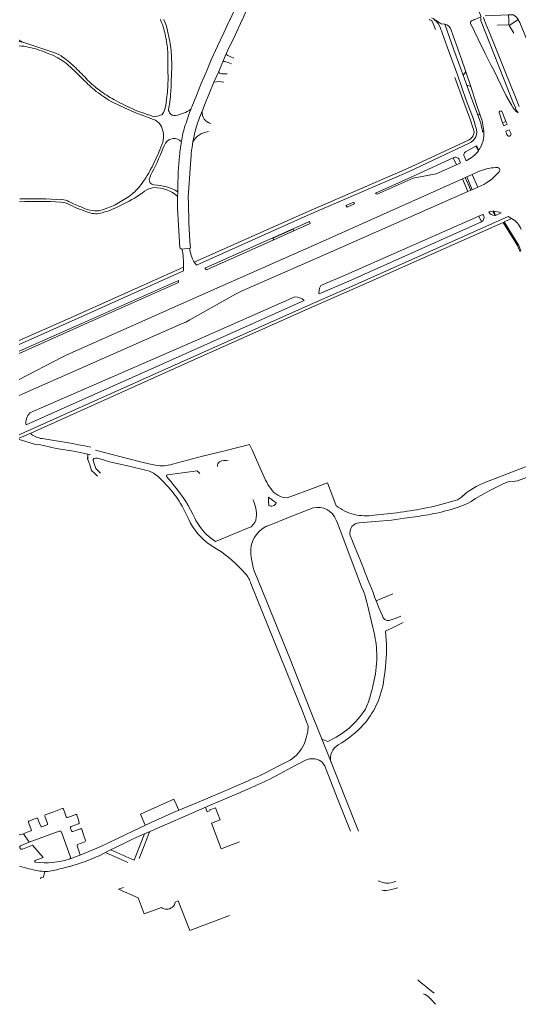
# Model space of a CAD drawing. Extents: x 145000 to 155000, y 457500 to 470000.
# Tile 6 of 256: x 146000 to 146246, y 458014 to 458500. Entities that reach past the tile are written whole.
import ezdxf

# ---------------------------------------------------------------- set-up
doc = ezdxf.new("R2010")
doc.units = 0
doc.header["$LTSCALE"] = 0.2
doc.header["$MEASUREMENT"] = 0
doc.layers.add('kant verharding', color=252, linetype='Continuous', lineweight=0)

msp = doc.modelspace()

# ---------------------------------------------------------------- linework, layer by layer
at = {"layer": 'kant verharding', "lineweight": 0}
for p, q in [((146227.46, 458500), (146243.5, 458459.53)), ((146241.36, 458502.4), (146241.44, 458500)), ((146245.91, 458500), (146246.03, 458500.08)), ((146214.89, 458471.47), (146219.3, 458459.38)), ((146223.29, 458460.83), (146226.32, 458452.57)), ((146240.21, 458462.49), (146242.98, 458457.73)), ((146244.72, 458461.76), (146246.54, 458457.18)), ((146225.64, 458458.24), (146227.41, 458452.89)), ((146243.5, 458459.53), (146244.73, 458456.48)), ((146238.46, 458449.15), (146240.08, 458449.83)), ((146219.62, 458432.37), (146220.44, 458430.46)), ((146223.49, 458423.71), (146227.44, 458425.45)), ((146221.35, 458415.25), (146222.75, 458415.87)), ((146226.73, 458403.1), (146228.74, 458403.98)), ((146234.93, 458403.5), (146237.77, 458404.72)), ((146033.76, 458285.71), (146035.08, 458285.4)), ((146004.86, 458094.25), (146019.66, 458099.74)), ((146020.77, 458099.22), (146025.32, 458086.96)), ((146042.48, 458089.18), (146053.57, 458084.3))]:
    msp.add_line(p, q, dxfattribs=at)
at = {"layer": 'kant verharding', "lineweight": 0, "flags": 128}
for points in [[(146128.45, 458751.13), (146128.65, 458750.6), (146128.86, 458750.07), (146132.72, 458740.04), (146136.58, 458730), (146142.5, 458715.05), (146148.42, 458700.1), (146164.05, 458660.96), (146174.83, 458634.24), (146183.34, 458613.1), (146191.45, 458592.53), (146201.88, 458566.42), (146209.91, 458546.42), (146217.95, 458526.42), (146222.9, 458513.89), (146227.85, 458501.37), (146226.26, 458500.73), (146224.67, 458500.08), (146224.57, 458500.04), (146224.46, 458500)], [(146110.02, 458500), (146110.04, 458500.04), (146110.05, 458500.08), (146111.52, 458503.19), (146112.98, 458506.3), (146115.76, 458511.98), (146118.54, 458517.66), (146121.35, 458523.28), (146124.16, 458528.89), (146125.71, 458532.03), (146127.27, 458535.17)], [(146103.95, 458500), (146103.97, 458500.04), (146103.99, 458500.08), (146106.54, 458505.46), (146109.1, 458510.83), (146111.92, 458516.51), (146114.74, 458522.19), (146116.11, 458524.95), (146117.48, 458527.72)], [(146069.69, 458500.08), (146069.7, 458500.04), (146069.72, 458500)], [(146069.72, 458500), (146070.24, 458498.61), (146070.75, 458497.22)], [(146071.37, 458500.08), (146071.39, 458500.04), (146071.4, 458500)], [(146071.4, 458500), (146072.02, 458498.38), (146072.6, 458496.74)], [(146082.27, 458448.98), (146083, 458451.14), (146083.73, 458453.28), (146084.15, 458454.49), (146084.58, 458455.69), (146084.85, 458456.39), (146085.12, 458457.1), (146086.24, 458459.87), (146087.36, 458462.64), (146088.59, 458465.56), (146089.82, 458468.48), (146091.23, 458471.85), (146092.64, 458475.22), (146093.69, 458477.7), (146094.73, 458480.18), (146097.81, 458486.87), (146100.88, 458493.55), (146102.42, 458496.78), (146103.95, 458500)], [(146088.89, 458451.75), (146090.34, 458455.17), (146091.66, 458458.63), (146093.84, 458463.9), (146096.03, 458469.15), (146098.21, 458474.16), (146100.4, 458479.18), (146101.66, 458482.04), (146102.91, 458484.9), (146106.46, 458492.45), (146110.02, 458500)], [(146202.27, 458500.08), (146202.34, 458500.04), (146202.41, 458500)], [(146202.41, 458500), (146202.97, 458499.73), (146203.55, 458499.52)], [(146203.43, 458500.97), (146204.13, 458500.55), (146204.78, 458500.08), (146204.83, 458500.04), (146204.89, 458500)], [(146205.14, 458500), (146208.21, 458498.02), (146209.92, 458497.73)], [(146223.48, 458499.6), (146223.97, 458499.8), (146224.46, 458500)], [(146227.44, 458501.23), (146227.67, 458500.66), (146227.9, 458500.08), (146227.92, 458500.04), (146227.93, 458500)], [(146229.36, 458500), (146229.35, 458500.04), (146229.33, 458500.08), (146229.14, 458500.55), (146228.95, 458501.02), (146229.04, 458501.05), (146229.13, 458501.09)], [(146229.36, 458500), (146231.8, 458493.93), (146234.25, 458487.86), (146239.48, 458474.71), (146244.72, 458461.76)], [(146229.86, 458501.88), (146241.38, 458502.4), (146243.02, 458502.42), (146243.76, 458502.41), (146245.29, 458501.26), (146246.05, 458500.04), (146246.08, 458500)], [(146235.83, 458497.36), (146241.52, 458497.49), (146241.44, 458500)], [(146245.91, 458500), (146241.61, 458497.06), (146244.03, 458493.31)], [(146246.08, 458500), (146246.87, 458498.65), (146247.65, 458496.98), (146254.15, 458480.93), (146259.05, 458468.87), (146265.82, 458471.64)], [(146072.6, 458496.74), (146073.5, 458493.03), (146074.28, 458489.3)], [(146203.55, 458499.52), (146204.46, 458497.33), (146205.37, 458495.15)], [(146207.79, 458495.76), (146209.42, 458491.22), (146211.05, 458486.68), (146216.24, 458472.73), (146220.5, 458460.27)], [(146209.89, 458497.73), (146214.43, 458485.2), (146218.97, 458472.67), (146223.29, 458460.83)], [(146213.07, 458494.91), (146217.95, 458481.02), (146222.82, 458467.12), (146225.64, 458458.24)], [(146222.85, 458497.55), (146226.35, 458490.42), (146229.86, 458483.29), (146231.34, 458480.38), (146232.82, 458477.47), (146234.36, 458474.43), (146235.9, 458471.39), (146240.21, 458462.49)], [(146000, 458489.33), (146000.07, 458489.31), (146001.21, 458488.89), (146001.28, 458489.1), (146001.36, 458489.31), (146000.2, 458489.77), (146000.13, 458489.79), (146000.07, 458489.82), (146000, 458489.84)], [(146001.28, 458489.08), (146009.2, 458486.45), (146017.12, 458483.82)], [(146073.31, 458482.49), (146073.36, 458478.03), (146073.37, 458473.57)], [(146102.88, 458482.28), (146104.4, 458481.68), (146105.93, 458481.08)], [(146025.12, 458476.74), (146028.37, 458473.65), (146031.53, 458470.47)], [(146101.43, 458479.34), (146103.07, 458478.81), (146104.7, 458478.28)], [(146099.8, 458473.34), (146101.19, 458473.34), (146102.57, 458473.34)], [(146219.01, 458472.6), (146219.67, 458473.44), (146220.34, 458474.28)], [(146220.77, 458467.75), (146221.82, 458467.42), (146222.86, 458467.09)], [(146072.23, 458457.56), (146072.72, 458460.93), (146073.12, 458464.3)], [(146073.75, 458456.48), (146074.21, 458459.33), (146074.54, 458462.18)], [(146046.38, 458459.09), (146051.65, 458456.64), (146056.95, 458454.26)], [(146219.3, 458459.38), (146222.68, 458450.47), (146223.77, 458446.9)], [(146220.5, 458460.27), (146224.05, 458450.95), (146225.24, 458446.9)], [(146056.96, 458454.27), (146061.54, 458452.5), (146066.17, 458450.83)], [(146236.74, 458454.18), (146238.46, 458449.15), (146239, 458447.69), (146240.66, 458448.44), (146240.08, 458449.83), (146238.34, 458454.06), (146237.98, 458454.76)], [(146242.42, 458444.07), (146241.75, 458445.75), (146239.97, 458444.94), (146240.6, 458443.43)], [(146070.77, 458436.34), (146071.45, 458437.71), (146072.13, 458439.07)], [(146221.91, 458440.74), (146191.48, 458426.64), (146141.38, 458404.93), (146086.34, 458380.32), (146087.52, 458378.98), (146142.11, 458403.37), (146192.3, 458425.13), (146221.9, 458439.08)], [(146220.17, 458434.82), (146225.2, 458437.57), (146225.62, 458437.79), (146226.72, 458435.68), (146226.47, 458435.29), (146225.2, 458437.57)], [(146078.46, 458424.94), (146078.74, 458428.89), (146079.06, 458432.84)], [(146175.79, 458414.5), (146193.67, 458422.53), (146214.05, 458431.89), (146215.65, 458428.48), (146205.71, 458424.05), (146194.31, 458421.77), (146176.53, 458413.98)], [(146083.39, 458412.5), (146084.15, 458424.15), (146084.6, 458431.27)], [(146215.65, 458428.48), (146217.69, 458429.39), (146217, 458430.92)], [(146064.23, 458421.66), (146064.51, 458422.4), (146064.78, 458423.14)], [(146078.04, 458409.81), (146078.19, 458417.37), (146078.46, 458424.93)], [(146218.61, 458421.53), (146219.98, 458422.14), (146220.74, 458422.48), (146223.45, 458416.13), (146222.75, 458415.87), (146219.98, 458422.14)], [(146220.74, 458422.48), (146223.49, 458423.71), (146226.26, 458417.38), (146223.45, 458416.13)], [(146000, 458314.68), (146080.12, 458349.91), (146082.12, 458350.86), (146084.08, 458351.89), (146106.6, 458364.62), (146108.27, 458365.5), (146109.95, 458366.33), (146156.49, 458386.65), (146221.35, 458415.25), (146218.61, 458421.53), (146148.51, 458390.18), (146090.47, 458364.49), (146023.15, 458334.46), (146020.86, 458333.35), (146000, 458322.55)], [(146165.3, 458409.11), (146164.97, 458409.96), (146161.17, 458408.31), (146161.74, 458407.52), (146165.3, 458409.11)], [(146000, 458295.3), (146002.5, 458296.42), (146086.08, 458333.92), (146145.1, 458360.21), (146165.7, 458369.22), (146241.18, 458402.92), (146242.89, 458401.99), (146239.15, 458400.28), (146246.42, 458388.66), (146247.51, 458386.03)], [(146039.42, 458405.68), (146041.54, 458406.4), (146043.64, 458407.13)], [(146227.95, 458400.27), (146226.73, 458403.1), (146161.13, 458374.21), (146148.77, 458368.94), (146148.17, 458367.5), (146147.75, 458365.32), (146147.9, 458364.71), (146162.65, 458371.01), (146227.95, 458400.27)], [(146231.65, 458405.17), (146233.69, 458405.48), (146234.09, 458405.48), (146234.93, 458403.5), (146234.55, 458403.45), (146233.69, 458405.48)], [(146005.67, 458296.13), (146086.4, 458332.34), (146145.89, 458358.84), (146166.88, 458368.14), (146238.64, 458399.99), (146245.78, 458388.68), (146247.07, 458385.53)], [(146135.47, 458395.85), (146143.58, 458399.43), (146143.2, 458400.52), (146091.59, 458377.38), (146092.42, 458376.59), (146125.53, 458391.39), (146125.14, 458392.21), (146135.1, 458396.69), (146135.47, 458395.85), (146125.53, 458391.39)], [(146079.28, 458387.53), (146080.27, 458386.86), (146084.09, 458387.31), (146084.44, 458387.41)], [(146000, 458339.81), (146029.07, 458352.78), (146081.08, 458376.08), (146081.07, 458378), (146028.2, 458354.29), (146000, 458341.71)], [(146000, 458335.31), (146031.21, 458349.26), (146078.48, 458370.35), (146078.53, 458371.44), (146031.19, 458350.39), (146000, 458336.45)], [(146003.35, 458300.13), (146089.59, 458338.59), (146140.5, 458361.47)], [(146005.17, 458306.12), (146087.89, 458342.15), (146135.92, 458363.3)], [(146000, 458293.57), (146005.67, 458296.13), (146005.95, 458295.49)], [(146000, 458292.92), (146008.73, 458290.24), (146009.91, 458290.42), (146018.17, 458288.47), (146026.92, 458287.1), (146033.76, 458285.71), (146033.6, 458283.09)], [(146037.62, 458287.59), (146049.02, 458284.67), (146060.41, 458281.75), (146063.85, 458281), (146067.28, 458280.25)], [(146075.56, 458280.73), (146082.98, 458282.73), (146090.41, 458284.73), (146102.02, 458287.56), (146113.63, 458290.39), (146114.23, 458289.1), (146114.83, 458287.81), (146118.16, 458280.35), (146121.49, 458272.88)], [(146229.68, 458271.67), (146249.81, 458279.46), (146269.95, 458287.24), (146271.23, 458284.38), (146272.51, 458281.52), (146268.57, 458279.99), (146264.64, 458278.47), (146262.73, 458278.35), (146260.83, 458278.22), (146253.3, 458275.36), (146245.78, 458272.49), (146243.43, 458272.28), (146241.08, 458272.07)], [(146038.64, 458274.91), (146037.17, 458276.31), (146035.71, 458277.72), (146034.78, 458280.41), (146033.84, 458283.11), (146033.88, 458283.59), (146033.93, 458284.07)], [(146036.49, 458282.55), (146037.16, 458280.56), (146037.83, 458278.57), (146038.93, 458277.46), (146040.02, 458276.35)], [(146036.8, 458283.58), (146037.64, 458283.72), (146038.5, 458283.73)], [(146038.5, 458283.73), (146041.52, 458282.84), (146044.53, 458281.95), (146052.75, 458280.07), (146060.97, 458278.19)], [(146073.16, 458275.43), (146080.5, 458276.42), (146087.85, 458277.4), (146088.47, 458276.74), (146089.1, 458276.09)], [(146072.84, 458274.55), (146074.7, 458272.26), (146076.57, 458269.96)], [(146132.1, 458264.12), (146142.04, 458267.84), (146151.98, 458271.55), (146154.17, 458265.91), (146156.36, 458260.26)], [(146122.93, 458264.45), (146122.99, 458262.45), (146123.05, 458260.46)], [(146123.03, 458264.41), (146124.9, 458263.02), (146126.78, 458261.62)], [(146219.96, 458260.8), (146221.46, 458261.59), (146222.96, 458262.38)], [(146121.67, 458249.99), (146121.96, 458250.13), (146122.25, 458250.26), (146133.6, 458254.71), (146144.95, 458259.15)], [(146175.05, 458255.62), (146179.82, 458256.1), (146184.59, 458256.58), (146186.34, 458256.84), (146188.1, 458257.09)], [(146213.11, 458258.44), (146216.55, 458259.56), (146219.96, 458260.8)], [(146083.61, 458253.49), (146084.51, 458251.71), (146085.53, 458249.99)], [(146156.37, 458253.2), (146156.98, 458251.59), (146157.6, 458249.98), (146163.24, 458235.13), (146168.89, 458220.28), (146169.74, 458218.08), (146170.6, 458215.89), (146171.18, 458213.62), (146171.77, 458211.34), (146173.09, 458205.76), (146174.4, 458200.18)], [(146167.61, 458251.82), (146175.61, 458252.47), (146183.61, 458253.12), (146190.11, 458254.05), (146196.6, 458254.98), (146199.15, 458255.41), (146201.71, 458255.84)], [(146096.78, 458242.68), (146105.54, 458246.25), (146114.3, 458249.82), (146114.4, 458249.9), (146114.5, 458249.99)], [(146117.9, 458223.41), (146125.74, 458203.98), (146133.58, 458184.54), (146143.69, 458159.14), (146153.8, 458133.73), (146160.58, 458116.71), (146167.36, 458099.69)], [(146114.32, 458221.84), (146125.83, 458193.41), (146137.34, 458164.98), (146139.72, 458158.89), (146142.1, 458152.81)], [(146184.36, 458216.73), (146176.11, 458213.36), (146177.61, 458209.65), (146179.11, 458205.94)], [(146182.5, 458203.64), (146185.39, 458204.72), (146188.29, 458205.81)], [(146180.69, 458198.42), (146185.07, 458200.54), (146189.46, 458202.66)], [(146179.9, 458174.71), (146180.3, 458177.79), (146180.7, 458180.88)], [(146149.12, 458145.19), (146150.65, 458144.62), (146152.18, 458144.05)], [(146123.87, 458129.78), (146128.74, 458132.28), (146133.61, 458134.78)], [(146126.69, 458127.09), (146133.97, 458130.91), (146141.24, 458134.72)], [(146151.03, 458130.93), (146157.18, 458115.36), (146163.34, 458099.78)], [(146039.36, 458087.61), (146044.09, 458089.98), (146048.81, 458092.36), (146052.18, 458093.98), (146055.56, 458095.6), (146056.98, 458096.27), (146058.41, 458096.94), (146061.86, 458098.45), (146065.32, 458099.96), (146090.11, 458110.78), (146095.07, 458112.82), (146107.76, 458118.27), (146114.23, 458121.2)], [(146075.65, 458108.75), (146083.22, 458111.89), (146090.78, 458115.04), (146101.85, 458119.84), (146112.92, 458124.64)], [(146062.16, 458102.71), (146059.88, 458108.21), (146061.65, 458109.01), (146076.32, 458115.56), (146077.43, 458113.14), (146078.8, 458110.05)], [(146091.83, 458111.49), (146092.64, 458109.24), (146094.21, 458109.89), (146094.07, 458110.22), (146096.77, 458111.2), (146099.04, 458105.31), (146094.9, 458103.65), (146099.68, 458091.03), (146108.73, 458094.52)], [(146012.55, 458107.1), (146013.22, 458105.27), (146013.89, 458103.45)], [(146012.84, 458107.74), (146017.01, 458109.33), (146021.18, 458110.91)], [(146021.82, 458110.61), (146022.52, 458108.73), (146023.21, 458106.84)], [(146023.84, 458106.54), (146025.83, 458107.22), (146027.83, 458107.91)], [(146025.04, 458086.1), (146027.68, 458087.1), (146030.32, 458088.09), (146040.17, 458092.18), (146052.61, 458098.14), (146065.04, 458104.09), (146075.65, 458108.75)], [(146028.47, 458107.59), (146029.03, 458105.78), (146029.59, 458103.98)], [(146004.53, 458104.1), (146005.24, 458102.3), (146005.96, 458100.5)], [(146004.82, 458104.75), (146006.69, 458105.44), (146008.56, 458106.12)], [(146009.2, 458105.83), (146009.89, 458104.03), (146010.57, 458102.23)], [(146011.21, 458101.94), (146012.4, 458102.37), (146013.59, 458102.81)], [(146025.25, 458101.33), (146025.53, 458100.59), (146025.8, 458099.85)], [(146025.55, 458101.97), (146027.42, 458102.66), (146029.29, 458103.36)], [(146000, 458097.97), (146000.09, 458097.99), (146002.07, 458098.49), (146003.87, 458099.17), (146005.67, 458099.84)], [(146000.88, 458092.7), (146004.86, 458094.25), (146002.07, 458098.49)], [(146026.45, 458099.55), (146028.32, 458100.26), (146030.19, 458100.96)], [(146030.84, 458100.65), (146031.73, 458097.88), (146032.63, 458095.11)], [(146045.21, 458090.55), (146055.53, 458085.91), (146056.64, 458085.41), (146057.2, 458086.83), (146061.77, 458098.41)], [(146059.16, 458086.23), (146060.55, 458089.6), (146064.25, 458099.49)], [(146001.59, 458090.89), (146006.59, 458092.9), (146011.81, 458086.77), (146007.83, 458085.24)], [(146028.53, 458092.49), (146029.21, 458090.49), (146029.89, 458088.48)], [(146028.82, 458093.12), (146030.58, 458093.8), (146032.33, 458094.49)], [(146010.51, 458076.21), (146010.8, 458077.11), (146011.8, 458076.84), (146012.06, 458077.9), (146012.58, 458079.87)], [(146177.05, 458075.22), (146178.29, 458074.73), (146179.47, 458074.38), (146180.79, 458074.17), (146182.08, 458074.16), (146183.34, 458074.31), (146184.51, 458074.54), (146185.77, 458074.96)], [(146103.76, 458058.07), (146084.07, 458050.68), (146078.36, 458065.3), (146076.9, 458064.8), (146076.83, 458064.28), (146076.53, 458063.49), (146076.11, 458062.82), (146075.55, 458062.3), (146074.87, 458061.85), (146074.09, 458061.49), (146073.43, 458061.31), (146072.67, 458061.26), (146072, 458061.29), (146071.29, 458061.5), (146070.67, 458061.76), (146070.17, 458062.14), (146061.61, 458059.02), (146058.74, 458066.86), (146048.96, 458071.12), (146051.49, 458072.04)], [(146178.88, 458070.64), (146179.92, 458070.54), (146181.2, 458070.54), (146182.99, 458070.75), (146184.95, 458071.33), (146186.75, 458071.86)], [(146196.61, 458026.34), (146197.45, 458025.58), (146198.85, 458024.44), (146200.64, 458023.05), (146202.48, 458021.5), (146204.61, 458019.84)], [(146199.39, 458019.33), (146199.73, 458019.32), (146200.32, 458019.17), (146201.58, 458018.29), (146203.27, 458016.78), (146205.35, 458014.34)]]:
    msp.add_lwpolyline(points, dxfattribs=at)
at = {"layer": 'kant verharding', "lineweight": 0, "extrusion": (0, 0, -1)}
for centre, radius, start, end in [((-146199.17, 458492.98), 9.05, 129.1598, 162.1299), ((-146224.02, 458498.32), 1.4, 326.9303, 67.1337), ((-146002.45, 458476.22), 71.46, 162.9102, 168.8483), ((-146209.43, 458494.01), 3.74, 96.923, 166.0956), ((-146025.35, 458481.49), 47.97, 169.7386, 178.8102), ((-145996.76, 458447.71), 39.54, 94.6976, 107.5175), ((-145979.28, 458396.51), 93.64, 108.2914, 114.4604), ((-145999.72, 458477.39), 75.51, 170.9243, 177.7683), ((-146012.42, 458469.27), 15.29, 107.9071, 127.4807), ((-146003.04, 458453.06), 32.37, 117.6229, 132.9955), ((-145990.6, 458438.37), 53.11, 125.8735, 134.5917), ((-145976.05, 458477.05), 99.17, 178.1048, 183.6959), ((-146103.12, 458483.23), 0.98, 284.1132, 359.9783), ((-145954.38, 458398.19), 107.18, 133.3029, 137.7573), ((-146101.02, 458478.55), 0.888, 40.6359, 117.2548), ((-146108.37, 458549.78), 110.43, 309.5715, 314.0962), ((-145990.2, 458471.2), 83.2, 178.3671, 184.7502), ((-146011.89, 458469.93), 63.13, 179.3427, 187.0491), ((-146099.71, 458474.66), 1.32, 265.8003, 354.8722), ((-146080.09, 458517.66), 66.32, 307.5306, 314.3566), ((-146098.75, 458456.37), 13.07, 77.9583, 99.3487), ((-146078.85, 458517.14), 66.49, 299.2092, 307.8768), ((-146079.05, 458519.26), 66.98, 298.846, 305.99), ((-146100.37, 458556.09), 109.53, 294.1258, 299.3193), ((-146097.04, 458553.21), 105.55, 287.317, 293.1184), ((-146063.75, 458458.51), 8.53, 186.3794, 217.5761), ((-146076.31, 458455.75), 2.66, 322.6179, 16.0692), ((-146250.42, 458460.93), 8.1, 301.5135, 336.7437), ((-146253.11, 458459.81), 9.02, 320.1657, 338.3344), ((-146067.06, 458458.47), 6.2, 236.2807, 283.4114), ((-146076.75, 458455.62), 2.96, 262.6861, 329.8484), ((-146073.3, 458472.63), 20.3, 236.0027, 259.1429), ((-146189.84, 458417.17), 106.71, 13.8611, 18.9118), ((-146095.84, 458454.24), 5.66, 283.3366, 6.4278), ((-146226.85, 458452.77), 0.57, 340.052, 167.1576), ((-146199.78, 458440.95), 28.97, 156.3561, 171.7206), ((-146196.5, 458441.76), 32.85, 160.1896, 173.9489), ((-146237.45, 458454.27), 0.714, 352.2008, 137.3388), ((-146062.93, 458443.06), 8.44, 112.671, 142.0647), ((-146060.63, 458442.59), 10.59, 147.716, 196.7631), ((-146123.35, 458434.1), 43.7, 8.923, 19.9102), ((-146219.66, 458444.66), 6.02, 158.0719, 248.1166), ((-146219.92, 458444.7), 4.43, 150.2775, 243.2456), ((-146076.31, 458436.48), 4.92, 31.8183, 138.336), ((-146172.96, 458424.64), 88.59, 4.2784, 11.7834), ((-146094.39, 458434.75), 10.1, 29.7685, 83.8653), ((-146214.73, 458443.83), 14.5, 174.5085, 214.224), ((-146228.82, 458445.1), 0.371, 161.5216, 3.0189), ((-146241.59, 458443.53), 0.997, 147.2086, 354.2392), ((-145963.16, 458479.26), 114.71, 200.2653, 205.5675), ((-146152.29, 458426.81), 73.47, 4.6987, 11.0411), ((-145966.97, 458475.46), 110.94, 200.6508, 208.1456), ((-146215.11, 458430.14), 2.04, 58.7787, 157.6009), ((-146221.1, 458433.32), 1.76, 327.1341, 58.171), ((-146214.23, 458444.39), 15.26, 216.6438, 245.9926), ((-146004.29, 458458.51), 68.65, 204.7586, 213.1648), ((-146235.61, 458405.37), 21.68, 67.8525, 91.0463), ((-146235.91, 458425.83), 1.21, 94.669, 225.2847), ((-146216.11, 458442.46), 27.06, 220.2535, 247.9577), ((-146025.81, 458445.83), 43.73, 214.681, 224.864), ((-146067.5, 458407.77), 9.46, 53.2652, 83.2754), ((-146066.74, 458421.07), 2.58, 277.5591, 13.2249), ((-146066.75, 458399.83), 17.34, 88.8372, 131.6014), ((-146066.02, 458394.81), 23.7, 90.9399, 121.132), ((-146036.13, 458437.69), 30.7, 227.696, 241.7397), ((-146014.63, 458481.35), 81.15, 234.4212, 242.8976), ((-146461.26, 458415.7), 377.88, 355.7063, 359.5147), ((-146176.79, 458415.14), 1.19, 282.6167, 327.3259), ((-146009.04, 458196.86), 213.51, 87.6097, 93.0718), ((-146006.15, 458163.57), 248.1, 88.6305, 93.4239), ((-146019.57, 458399.32), 10.78, 94.8381, 120.0024), ((-146020.84, 458403.26), 7.97, 90.9315, 118.9906), ((-146043.01, 458443.65), 38.11, 289.2052, 298.7161), ((-146061.48, 458486.11), 85.64, 288.3987, 295.2457), ((-146038.85, 458424.41), 18.72, 268.2557, 296.5999), ((-146022.46, 458464.94), 62.98, 242.4404, 252.9841), ((-146032.21, 458438.77), 33.63, 236.7127, 250.1311), ((-146531.36, 458423.83), 453.53, 355.4098, 358.2288), ((-146037.87, 458415.05), 10.76, 253.6877, 288.5359), ((-146226.88, 458402.44), 2.42, 140.4249, 243.6043), ((-146234.56, 458406.77), 3.32, 270.2897, 331.2351), ((-146233.19, 458391.85), 13.66, 93.7697, 109.574), ((-146237.66, 458392.72), 10.64, 119.4658, 159.08), ((-146039.66, 458378.75), 41.42, 168.7077, 181.0353), ((-146101.15, 458388.94), 17.14, 329.8017, 354.5472), ((-146136.04, 458356.97), 6.33, 88.8532, 134.7281), ((-146011.08, 458301.06), 7.78, 353.1456, 40.5914), ((-146014.05, 458307.87), 14.79, 280.8692, 303.198), ((-145939.52, 457806.96), 491.65, 98.3902, 101.2327), ((-146037.34, 458282.85), 0.905, 340.1459, 53.12), ((-146100.19, 458279.91), 2.45, 351.6274, 54.6874), ((-146101.41, 458277.46), 5.17, 59.3281, 109.0909), ((-146058.3, 458262.55), 15.86, 99.6866, 140.2784), ((-146070.44, 458297.42), 17.46, 252.9665, 280.4378), ((-146030.15, 458231.05), 57.98, 134.1011, 157.2267), ((-146073.2, 458274.92), 0.516, 314.611, 85.0835), ((-146157.62, 458292.08), 40.91, 325.1616, 332.0148), ((-146240.78, 458241.27), 32.36, 47.7514, 69.9408), ((-146292.78, 458153.57), 129.29, 57.3106, 66.4267), ((-146018.61, 458222.05), 75.2, 140.4225, 154.8055), ((-146132.55, 458274.31), 10.19, 272.563, 326.6876), ((-146100.35, 458255.89), 16.66, 153.4571, 184.753), ((-146124.4, 458262.68), 2.6, 203.9821, 301.2258), ((-146176.23, 458383.41), 126.63, 252.1676, 258.7954), ((-146212.68, 458271.42), 8.86, 224.3308, 254.8092), ((-146147.29, 458249.7), 9.74, 76.1125, 158.8919), ((-146172.23, 458281.45), 26.47, 285.12, 306.8441), ((-146168.98, 458412.22), 156.3, 258.2396, 262.973), ((-146181.01, 458372.63), 118.62, 254.2996, 259.9485), ((-146110.72, 458265.32), 26.57, 324.7505, 334.9239), ((-146109.75, 458255.49), 7.27, 187.7446, 229.2277), ((-146170.93, 458282.67), 27.36, 261.346, 281.8239), ((-146112.33, 458266.86), 31.67, 297.2991, 327.8202), ((-146110.87, 458265.41), 26.74, 301.7953, 324.7826), ((-146127.77, 458237.83), 13.6, 354.5749, 63.3271), ((-146167.96, 458246.93), 4.89, 343.6378, 38.6234), ((-146167.96, 458246.95), 4.88, 38.4821, 85.975), ((-144372.59, 457512.88), 1934.77, 157.74737, 158.77383), ((-146061.18, 458182.63), 66.99, 123.1491, 138.6883), ((-146149.28, 458239.25), 35.15, 333.2102, 355.58), ((-146101.21, 458217.73), 13.74, 138.4248, 162.5774), ((-146182.03, 458206.6), 2.99, 260.9499, 347.2776), ((-146119.43, 458185.05), 57.02, 164.6088, 175.9709), ((-146101.06, 458189.57), 80.12, 173.6597, 186.2292), ((-146128.33, 458185.81), 48.09, 176.1405, 192.0584), ((-146068.76, 458195.59), 108.42, 190.5365, 195.6473), ((-146135.11, 458180.95), 45.23, 187.9288, 205.4697), ((-146138.96, 458175.57), 35.43, 195.0886, 206.0847), ((-146135.82, 458181.94), 41.27, 212.1155, 246.6474), ((-146139.69, 458179.04), 40.27, 205.8185, 221.1169), ((-146112.02, 458154.06), 30.69, 187.692, 201.733), ((-146137.95, 458150.89), 4.57, 155.2044, 191.7401), ((-146131.3, 458187.41), 52.1, 221.9893, 239.9816), ((-146123.48, 458150.58), 18.77, 204.8018, 237.3136), ((-146161.14, 458135.67), 7.62, 345.5396, 60.3654), ((-146144.64, 458127.7), 7.8, 64.2075, 121.9412), ((-146144.47, 458128.99), 6.85, 128.8821, 163.5116), ((-146057.52, 458257.19), 143.66, 242.4904, 247.3186), ((-146074.35, 458221.57), 108, 241.0148, 248.3316), ((-146008.74, 458105.65), 0.499, 69.9357, 159.2496), ((-146013.02, 458107.27), 0.498, 339.4938, 69.4076), ((-146021.35, 458110.44), 0.501, 69.3391, 159.6822), ((-146023.68, 458107.01), 0.498, 250.7111, 340.0046), ((-146027.99, 458107.44), 0.496, 70.5635, 162.9955), ((-146004.99, 458104.29), 0.499, 338.2285, 70.0374), ((-146011.04, 458102.4), 0.497, 249.6818, 339.5035), ((-146013.41, 458103.28), 0.503, 160.2247, 249.5743), ((-146025.72, 458101.5), 0.495, 339.0416, 70.1012), ((-146029.12, 458103.83), 0.499, 162.4907, 249.7459), ((-146005.5, 458100.31), 0.5, 158.2649, 249.334), ((-146019.97, 458098.96), 0.839, 68.2967, 162.329), ((-146026.27, 458100.02), 0.498, 249.0793, 339.929), ((-146030.37, 458100.49), 0.501, 69.4991, 162.0739), ((-146001.24, 458091.8), 0.972, 248.5543, 68.3681), ((-146029, 458092.65), 0.498, 340.973, 68.8205), ((-146032.15, 458094.96), 0.499, 162.0487, 248.763), ((-146024.54, 458086.74), 0.809, 164.3684, 232.1803), ((-146006.49, 458157.81), 77.51, 244.9117, 252.5975), ((-146030.34, 458088.55), 0.459, 273.1283, 351.7109), ((-146022.73, 458152.65), 73.69, 280.5135, 287.8649), ((-146007.99, 458084.9), 0.378, 278.236, 65.4368), ((-146013.19, 458121.03), 36.88, 251.2597, 278.1908), ((-145985.64, 458219.74), 142.85, 252.0471, 257.3944), ((-146012.73, 458098.18), 18.31, 257.1033, 280.8431)]:
    msp.add_arc(centre, radius, start, end, dxfattribs=at)

doc.saveas('drawing.dxf')
